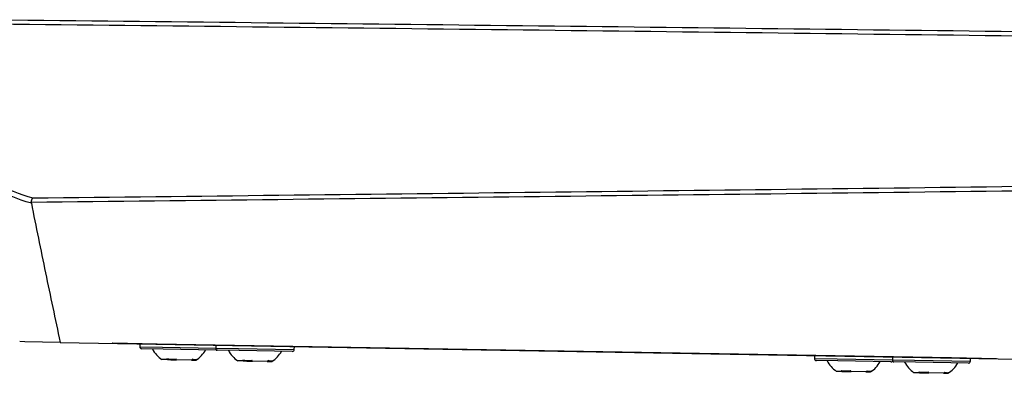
# Model space of a CAD drawing. Header units: millimetres. Extents: x 15358 to 16483, y 10132 to 11382.
# Tile 116 of 166: x 16228 to 16327, y 10593 to 10629. Entities that reach past the tile are written whole.
import ezdxf

# ---------------------------------------------------------------- set-up
doc = ezdxf.new("R2010")
doc.units = ezdxf.units.MM

msp = doc.modelspace()

# ---------------------------------------------------------------- linework, layer by layer
at = {"color": 7, "linetype": 'Continuous', "lineweight": 25}
for p, q in [((16228.966, 10596.446), (16228.453, 10596.455)), ((16232.516, 10596.384), (16228.966, 10596.446)), ((16232.516, 10596.384), (16328.744, 10594.704)), ((16237.773, 10596.292), (16237.76, 10596.293)), ((16242.274, 10596.213), (16237.773, 10596.292)), ((16240.535, 10596.244), (16240.53, 10595.944)), ((16240.53, 10595.944), (16242.805, 10595.904)), ((16242.886, 10595.703), (16240.726, 10595.74)), ((16242.274, 10596.213), (16242.274, 10596.214)), ((16322.162, 10594.819), (16242.274, 10596.213)), ((16242.805, 10595.904), (16248.168, 10595.811)), ((16248.225, 10595.61), (16242.886, 10595.703)), ((16248.173, 10596.11), (16248.168, 10595.811)), ((16248.168, 10595.811), (16250.443, 10595.771)), ((16250.525, 10595.569), (16248.364, 10595.607)), ((16250.443, 10595.771), (16256.067, 10595.673)), ((16255.863, 10595.476), (16250.525, 10595.569)), ((16256.067, 10595.673), (16256.072, 10595.973)), ((16243.301, 10594.643), (16242.749, 10594.652)), ((16243.301, 10594.643), (16243.643, 10594.637)), ((16243.643, 10594.637), (16243.932, 10594.632)), ((16243.932, 10594.632), (16244.233, 10594.627)), ((16245.714, 10594.601), (16244.233, 10594.627)), ((16245.714, 10594.601), (16246.15, 10594.593)), ((16246.165, 10594.593), (16246.15, 10594.593)), ((16250.939, 10594.51), (16250.388, 10594.519)), ((16250.939, 10594.51), (16251.281, 10594.504)), ((16251.281, 10594.504), (16251.57, 10594.498)), ((16251.57, 10594.498), (16251.872, 10594.493)), ((16253.352, 10594.467), (16251.872, 10594.493)), ((16253.352, 10594.467), (16253.789, 10594.46)), ((16253.803, 10594.46), (16253.789, 10594.46)), ((16308.364, 10595.06), (16308.359, 10594.76)), ((16308.359, 10594.76), (16310.634, 10594.72)), ((16310.716, 10594.519), (16308.555, 10594.556)), ((16310.634, 10594.72), (16316.258, 10594.622)), ((16316.054, 10594.426), (16310.716, 10594.519)), ((16316.258, 10594.622), (16316.263, 10594.922)), ((16316.258, 10594.622), (16318.429, 10594.584)), ((16318.511, 10594.383), (16316.35, 10594.42)), ((16318.429, 10594.584), (16324.053, 10594.486)), ((16323.849, 10594.289), (16318.511, 10594.383)), ((16326.663, 10594.74), (16322.162, 10594.819)), ((16322.162, 10594.819), (16322.162, 10594.819)), ((16324.053, 10594.486), (16324.058, 10594.786)), ((16326.676, 10594.741), (16326.663, 10594.74)), ((16311.13, 10593.459), (16310.578, 10593.468)), ((16311.13, 10593.459), (16311.472, 10593.453)), ((16311.472, 10593.453), (16311.761, 10593.448)), ((16311.761, 10593.448), (16312.063, 10593.443)), ((16313.543, 10593.417), (16312.063, 10593.443)), ((16313.543, 10593.417), (16313.979, 10593.409)), ((16313.994, 10593.409), (16313.979, 10593.409)), ((16318.925, 10593.323), (16318.374, 10593.332)), ((16318.925, 10593.323), (16319.267, 10593.317)), ((16319.267, 10593.317), (16319.556, 10593.312)), ((16319.556, 10593.312), (16319.858, 10593.307)), ((16321.338, 10593.281), (16319.858, 10593.307)), ((16321.338, 10593.281), (16321.774, 10593.273)), ((16321.789, 10593.273), (16321.774, 10593.273))]:
    msp.add_line(p, q, dxfattribs=at)
at = {"color": 7, "linetype": 'Continuous', "lineweight": 25, "flags": 128}
msp.add_lwpolyline([(16248.225, 10595.61), (16248.264, 10595.613), (16248.295, 10595.621)], dxfattribs=at)
at = {"color": 7, "linetype": 'Continuous', "lineweight": 25}
for centre, radius, start, end in [((16240.73, 10595.94), 0.2, 179, 269), ((16244.336, 10597.015), 2.845, 207.02976, 236.11914), ((16244.662, 10597.009), 2.845, 301.88086, 330.97024), ((16248.368, 10595.807), 0.2, 179, 269), ((16251.974, 10596.881), 2.845, 207.02976, 236.11914), ((16252.3, 10596.876), 2.845, 301.88086, 330.97024), ((16255.867, 10595.676), 0.2, 269, 359), ((16308.559, 10594.756), 0.2, 179, 269), ((16312.165, 10595.831), 2.845, 207.02976, 236.11914), ((16312.491, 10595.825), 2.845, 301.88086, 330.97024), ((16316.058, 10594.626), 0.2, 269, 359), ((16316.354, 10594.62), 0.2, 221.22551, 269), ((16319.96, 10595.695), 2.845, 207.02976, 236.11914), ((16320.286, 10595.689), 2.845, 301.88086, 330.97024), ((16323.853, 10594.489), 0.2, 269, 359)]:
    msp.add_arc(centre, radius, start, end, dxfattribs=at)
for points in [[(16226.071, 10628.805), (16260.295, 10628.437), (16294.52, 10628.048), (16328.744, 10627.626)], [(16328.744, 10627.155), (16294.572, 10627.584), (16260.399, 10627.982), (16226.226, 10628.357)], [(16225.904, 10612.423), (16227.154, 10611.773), (16228.448, 10611.276), (16229.761, 10610.898)], [(16229.624, 10610.355), (16228.263, 10610.758), (16226.922, 10611.296), (16225.631, 10612.002)], [(16328.744, 10611.59), (16295.703, 10611.182), (16262.662, 10610.805), (16229.62, 10610.449)], [(16229.761, 10610.898), (16262.755, 10611.262), (16295.75, 10611.646), (16328.744, 10612.061)], [(16229.62, 10610.449), (16229.616, 10610.417), (16229.618, 10610.386), (16229.624, 10610.355)], [(16243.239, 10594.743), (16243.534, 10594.686), (16243.853, 10594.681), (16244.172, 10594.726)], [(16243.239, 10594.743), (16243.259, 10594.708), (16243.28, 10594.674), (16243.301, 10594.643)], [(16244.233, 10594.627), (16244.212, 10594.658), (16244.192, 10594.691), (16244.172, 10594.726)], [(16245.851, 10594.697), (16245.806, 10594.663), (16245.76, 10594.631), (16245.714, 10594.601)], [(16245.851, 10594.697), (16246.016, 10594.643), (16246.166, 10594.64), (16246.287, 10594.689)], [(16246.15, 10594.593), (16246.197, 10594.624), (16246.242, 10594.656), (16246.287, 10594.689)], [(16250.877, 10594.609), (16251.172, 10594.553), (16251.491, 10594.547), (16251.81, 10594.593)], [(16250.877, 10594.609), (16250.897, 10594.574), (16250.918, 10594.541), (16250.939, 10594.51)], [(16251.872, 10594.493), (16251.851, 10594.525), (16251.83, 10594.558), (16251.81, 10594.593)], [(16253.489, 10594.564), (16253.444, 10594.53), (16253.399, 10594.498), (16253.352, 10594.467)], [(16253.489, 10594.564), (16253.655, 10594.51), (16253.804, 10594.507), (16253.926, 10594.556)], [(16253.789, 10594.46), (16253.835, 10594.49), (16253.881, 10594.522), (16253.926, 10594.556)], [(16311.068, 10593.559), (16311.363, 10593.502), (16311.682, 10593.497), (16312.001, 10593.542)], [(16311.068, 10593.559), (16311.088, 10593.524), (16311.109, 10593.49), (16311.13, 10593.459)], [(16312.063, 10593.443), (16312.042, 10593.474), (16312.021, 10593.507), (16312.001, 10593.542)], [(16313.68, 10593.513), (16313.635, 10593.479), (16313.589, 10593.447), (16313.543, 10593.417)], [(16313.68, 10593.513), (16313.846, 10593.459), (16313.995, 10593.456), (16314.116, 10593.505)], [(16313.979, 10593.409), (16314.026, 10593.44), (16314.072, 10593.472), (16314.116, 10593.505)], [(16318.863, 10593.423), (16319.158, 10593.366), (16319.477, 10593.361), (16319.796, 10593.406)], [(16318.863, 10593.423), (16318.883, 10593.388), (16318.904, 10593.354), (16318.925, 10593.323)], [(16319.858, 10593.307), (16319.837, 10593.338), (16319.816, 10593.371), (16319.796, 10593.406)], [(16321.475, 10593.377), (16321.43, 10593.343), (16321.384, 10593.311), (16321.338, 10593.281)], [(16321.475, 10593.377), (16321.641, 10593.323), (16321.79, 10593.32), (16321.911, 10593.369)], [(16321.774, 10593.273), (16321.821, 10593.304), (16321.867, 10593.336), (16321.911, 10593.369)]]:
    msp.add_open_spline(points, degree=3, dxfattribs=at)
for points, knots in [([(16229.62, 10610.449), (16229.632, 10610.544), (16229.652, 10610.637), (16229.702, 10610.793), (16229.731, 10610.857), (16229.761, 10610.898)], [0, 0, 0, 0, 0.5, 0.5, 1, 1, 1, 1]), ([(16229.624, 10610.355), (16229.859, 10609.189), (16230.329, 10606.858), (16231.048, 10603.365), (16231.775, 10599.873), (16232.269, 10597.547), (16232.516, 10596.384)], [0, 0, 0, 0, 0.2500012, 0.5000001, 0.749999, 1, 1, 1, 1])]:
    msp.add_open_spline(points, degree=3, knots=knots, dxfattribs=at)

doc.saveas('drawing.dxf')
